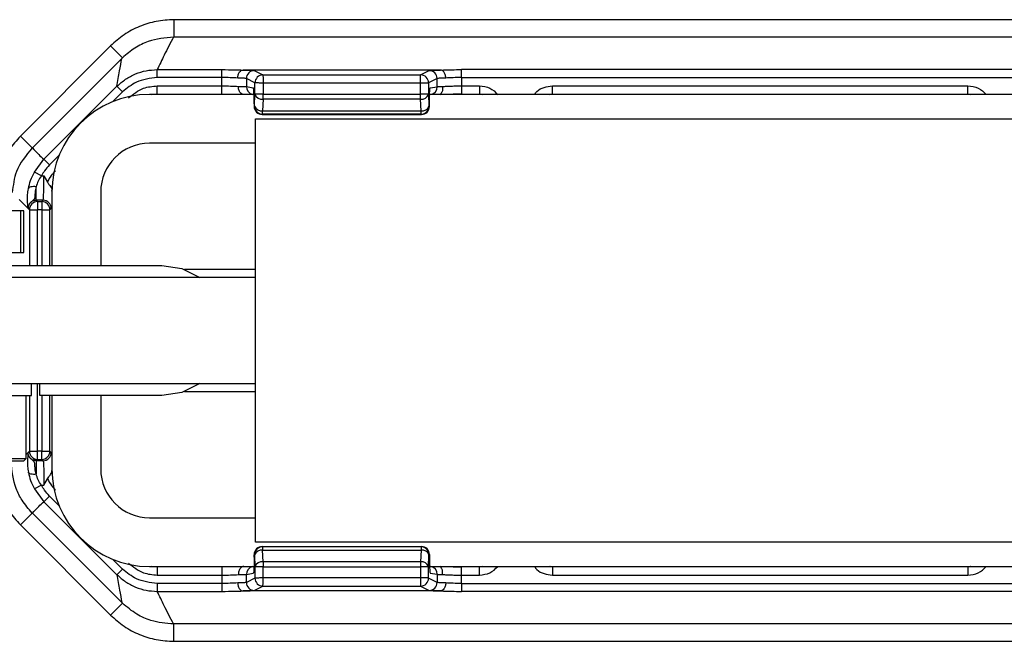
# Model space of a CAD drawing. Header units: millimetres. Extents: x -724 to 2929, y 427 to 799.
# Tile 26 of 50: x 364 to 425, y 427 to 466. Entities that reach past the tile are written whole.
import ezdxf

# ---------------------------------------------------------------- set-up
doc = ezdxf.new("R2010")
doc.units = ezdxf.units.MM

# ---------------------------------------------------------------- blocks, each defined once
blk = doc.blocks.new('Drawing View3')
at = {"color": 7, "linetype": 'Continuous', "lineweight": 25}
for p, q in [((947.457, 22.345), (845.443, 22.345)), ((845.443, 22.345), (845.443, 21.28)), ((947.457, 21.28), (845.443, 21.28)), ((841.555, 20.733), (836.014, 15.193)), ((841.555, 20.733), (842.285, 20.004)), ((836.753, 14.472), (842.243, 19.962)), ((842.285, 20.004), (842.243, 19.962)), ((844.423, 19.276), (848.398, 19.276)), ((844.423, 18.787), (844.423, 19.276)), ((848.398, 18.787), (844.423, 18.787)), ((848.398, 18.787), (848.398, 19.276)), ((848.398, 18.277), (848.398, 18.787)), ((861.819, 19.252), (849.691, 19.252)), ((850.385, 19.215), (850.914, 18.951)), ((850.914, 18.951), (860.596, 18.951)), ((860.596, 18.951), (861.125, 19.215)), ((863.112, 18.787), (863.112, 19.276)), ((929.788, 19.276), (863.112, 19.276)), ((863.112, 18.787), (863.112, 18.277)), ((863.112, 18.787), (929.788, 18.787)), ((837.462, 13.766), (841.947, 18.251)), ((842.294, 17.905), (841.947, 18.251)), ((844.423, 18.277), (848.398, 18.277)), ((844.423, 17.777), (844.423, 18.277)), ((848.398, 17.777), (848.398, 18.277)), ((850.425, 18.461), (849.896, 18.725)), ((849.896, 18.725), (849.896, 18.238)), ((849.896, 18.238), (850.321, 18.167)), ((850.425, 17.765), (850.425, 18.461)), ((850.924, 18.451), (850.924, 17.765)), ((860.595, 18.451), (850.924, 18.451)), ((860.595, 17.765), (860.595, 18.451)), ((861.084, 18.451), (860.595, 18.451)), ((861.084, 18.451), (861.084, 17.765)), ((861.614, 18.725), (861.085, 18.461)), ((861.189, 18.157), (861.614, 18.228)), ((861.614, 18.228), (861.614, 18.725)), ((863.112, 18.277), (864.21, 18.277)), ((863.112, 18.277), (863.112, 17.777)), ((864.21, 18.277), (864.21, 17.777)), ((868.69, 18.277), (894.21, 18.277)), ((868.69, 17.777), (868.69, 18.277)), ((894.21, 17.777), (894.21, 18.277)), ((842.294, 17.905), (841.702, 17.313)), ((850.438, 17.75), (843.95, 17.75)), ((844.087, 17.75), (844.423, 17.783)), ((844.423, 17.777), (848.398, 17.777)), ((850.397, 17.037), (850.425, 17.765)), ((850.924, 17.765), (850.425, 17.765)), ((850.924, 17.765), (860.595, 17.765)), ((850.924, 17.467), (850.924, 17.765)), ((861.084, 17.765), (860.595, 17.765)), ((861.084, 17.759), (861.113, 17.031)), ((931.828, 17.75), (861.149, 17.75)), ((863.112, 17.777), (864.21, 17.777)), ((864.21, 17.783), (864.375, 17.75)), ((868.498, 17.744), (868.69, 17.783)), ((868.69, 17.778), (868.552, 17.75)), ((868.69, 17.777), (894.21, 17.777)), ((894.21, 17.783), (894.375, 17.75)), ((894.348, 17.75), (894.21, 17.778)), ((850.372, 17.167), (850.373, 17.167)), ((850.372, 17.167), (850.372, 17.025)), ((850.372, 17.025), (850.373, 17.025)), ((850.373, 17.167), (850.373, 17.025)), ((850.373, 17.025), (850.397, 17.037)), ((850.924, 17.467), (850.896, 16.74)), ((860.595, 17.467), (850.924, 17.467)), ((860.623, 16.74), (860.595, 17.467)), ((861.113, 17.027), (861.137, 17.015)), ((861.138, 17.025), (861.138, 17.167)), ((861.138, 17.025), (861.138, 17.167)), ((861.138, 17.167), (861.138, 17.167)), ((861.138, 17.025), (861.138, 17.025)), ((850.896, 16.537), (850.872, 16.525)), ((850.872, 16.525), (860.648, 16.525)), ((850.872, 16.525), (850.872, 16.525)), ((850.872, 16.525), (860.648, 16.525)), ((850.896, 16.74), (860.623, 16.74)), ((850.896, 16.537), (850.896, 16.74)), ((860.624, 16.537), (850.896, 16.537)), ((860.648, 16.525), (860.624, 16.537)), ((850.45, -9.75), (850.45, 16.25)), ((850.45, 16.25), (942.45, 16.25)), ((836.014, 15.193), (836.744, 14.463)), ((850.45, 14.75), (843.95, 14.75)), ((838.387, 13.998), (837.808, 13.419)), ((836.874, 12.984), (837.462, 13.766)), ((837.808, 13.419), (837.462, 13.766)), ((837.303, 12.747), (836.874, 12.984)), ((837.303, 12.747), (837.463, 12.747)), ((837.463, 12.747), (837.677, 12.361)), ((836.988, 11.248), (836.988, 12.081)), ((837.95, 11.75), (837.95, 7.25)), ((837.959, 11.743), (837.957, 11.844)), ((840.95, 11.75), (840.95, 7.25)), ((835.938, 11.298), (836.449, 10.786)), ((836.988, 11.248), (837.067, 11.168)), ((837.412, 11.248), (836.988, 11.248)), ((837.067, 11.168), (837.332, 11.168)), ((837.067, 11.168), (837.067, 10.668)), ((837.332, 11.168), (837.412, 11.248)), ((837.332, 11.168), (837.332, 10.668)), ((836.034, 10.61), (835.136, 10.61)), ((836.034, 8.05), (836.034, 10.61)), ((836.226, 10.61), (836.034, 10.61)), ((836.226, 8.05), (836.226, 10.61)), ((836.488, 10.748), (836.449, 10.786)), ((836.568, 10.668), (836.488, 10.748)), ((836.568, 10.668), (837.067, 10.668)), ((836.568, 10.668), (836.568, 7.25)), ((837.332, 10.668), (837.067, 10.668)), ((837.067, 7.25), (837.067, 10.668)), ((837.332, 10.668), (837.832, 10.668)), ((837.332, 10.668), (837.332, 7.25)), ((837.912, 10.748), (837.832, 10.668)), ((837.832, 7.25), (837.832, 10.668)), ((834.237, 8.05), (836.034, 8.05)), ((836.034, 8.05), (836.226, 8.05)), ((832.7, 7.25), (844.7, 7.25)), ((850.45, 7), (846.092, 7)), ((850.45, 6.5), (814.95, 6.5)), ((814.95, 0), (850.45, 0)), ((836.7, -0.75), (836.7, 0)), ((837.067, -4.168), (837.067, 0)), ((837.2, -0.75), (837.2, 0)), ((846.092, -0.5), (850.45, -0.5)), ((832.7, -0.75), (836.7, -0.75)), ((836.367, -4.617), (836.367, -0.75)), ((836.568, -0.75), (836.568, -4.168)), ((844.7, -0.75), (837.2, -0.75)), ((837.332, -0.75), (837.332, -4.168)), ((837.832, -4.168), (837.832, -0.75)), ((837.95, -0.75), (837.95, -5.25)), ((840.95, -0.75), (840.95, -5.25)), ((836.568, -4.168), (836.488, -4.248)), ((836.568, -4.168), (837.067, -4.168)), ((837.332, -4.168), (837.067, -4.168)), ((837.067, -4.668), (837.067, -4.168)), ((837.332, -4.168), (837.832, -4.168)), ((837.332, -4.668), (837.332, -4.168)), ((837.912, -4.248), (837.832, -4.168)), ((831.977, -4.617), (836.367, -4.617)), ((832.003, -4.75), (836.233, -4.75)), ((836.233, -4.75), (836.367, -4.617)), ((836.367, -4.369), (836.449, -4.286)), ((836.488, -4.248), (836.449, -4.286)), ((836.988, -4.748), (837.067, -4.668)), ((837.412, -4.748), (836.988, -4.748)), ((836.988, -4.748), (836.988, -5.581)), ((837.067, -4.668), (837.332, -4.668)), ((837.332, -4.668), (837.412, -4.748)), ((837.463, -6.247), (837.677, -5.861)), ((837.303, -6.247), (836.874, -6.484)), ((836.874, -6.484), (837.462, -7.266)), ((837.303, -6.247), (837.463, -6.247)), ((837.808, -6.919), (837.462, -7.266)), ((838.387, -7.498), (837.808, -6.919)), ((837.462, -7.266), (841.947, -11.751)), ((836.014, -8.693), (836.744, -7.963)), ((836.753, -7.972), (842.243, -13.462)), ((843.95, -8.25), (850.45, -8.25)), ((841.555, -14.233), (836.014, -8.693)), ((942.45, -9.75), (850.45, -9.75)), ((850.896, -10.037), (850.872, -10.025)), ((850.872, -10.025), (860.648, -10.025)), ((850.872, -10.025), (850.872, -10.025)), ((850.872, -10.025), (860.648, -10.025)), ((850.896, -10.037), (850.896, -10.24)), ((860.624, -10.037), (850.896, -10.037)), ((850.924, -10.967), (850.896, -10.24)), ((850.896, -10.24), (860.623, -10.24)), ((860.623, -10.24), (860.595, -10.967)), ((860.648, -10.025), (860.624, -10.037)), ((842.294, -11.405), (841.702, -10.813)), ((850.372, -10.525), (850.373, -10.525)), ((850.372, -10.667), (850.372, -10.525)), ((850.372, -10.667), (850.373, -10.667)), ((850.373, -10.667), (850.373, -10.525)), ((850.373, -10.525), (850.397, -10.537)), ((850.397, -10.537), (850.425, -11.265)), ((861.084, -11.259), (861.113, -10.531)), ((861.113, -10.527), (861.137, -10.515)), ((861.138, -10.667), (861.138, -10.525)), ((861.138, -10.525), (861.138, -10.667)), ((861.138, -10.525), (861.138, -10.525)), ((861.138, -10.667), (861.138, -10.667)), ((842.294, -11.405), (841.947, -11.751)), ((843.95, -11.25), (850.361, -11.25)), ((844.423, -11.283), (844.087, -11.25)), ((848.398, -11.277), (844.423, -11.277)), ((844.423, -11.277), (844.423, -11.777)), ((848.398, -11.277), (848.398, -11.777)), ((850.425, -11.265), (850.425, -11.961)), ((850.924, -11.265), (850.425, -11.265)), ((850.924, -10.967), (850.924, -11.265)), ((860.595, -10.967), (850.924, -10.967)), ((850.924, -11.951), (850.924, -11.265)), ((850.924, -11.265), (860.595, -11.265)), ((860.595, -11.265), (860.595, -11.951)), ((861.084, -11.265), (860.595, -11.265)), ((861.072, -11.25), (931.751, -11.25)), ((861.084, -11.951), (861.084, -11.265)), ((864.21, -11.277), (863.112, -11.277)), ((863.112, -11.777), (863.112, -11.277)), ((864.375, -11.25), (864.21, -11.283)), ((864.21, -11.777), (864.21, -11.277)), ((868.69, -11.283), (868.498, -11.244)), ((868.69, -11.278), (868.552, -11.25)), ((894.21, -11.277), (868.69, -11.277)), ((868.69, -11.277), (868.69, -11.777)), ((894.375, -11.25), (894.21, -11.283)), ((894.348, -11.25), (894.21, -11.278)), ((894.21, -11.277), (894.21, -11.777)), ((844.423, -11.777), (848.398, -11.777)), ((848.398, -11.777), (848.398, -12.287)), ((849.896, -11.738), (850.321, -11.667)), ((849.896, -12.225), (849.896, -11.738)), ((850.425, -11.961), (849.896, -12.225)), ((860.595, -11.951), (850.924, -11.951)), ((861.084, -11.951), (860.595, -11.951)), ((861.614, -12.225), (861.085, -11.961)), ((861.189, -11.657), (861.614, -11.728)), ((861.614, -11.728), (861.614, -12.225)), ((863.112, -12.287), (863.112, -11.777)), ((863.112, -11.777), (864.21, -11.777)), ((868.69, -11.777), (894.21, -11.777)), ((848.398, -12.287), (844.423, -12.287)), ((844.423, -12.287), (844.423, -12.776)), ((848.398, -12.287), (848.398, -12.776)), ((850.385, -12.715), (850.914, -12.451)), ((850.914, -12.451), (860.596, -12.451)), ((860.596, -12.451), (861.125, -12.715)), ((863.112, -12.287), (863.112, -12.776)), ((863.112, -12.287), (929.788, -12.287)), ((844.423, -12.776), (848.398, -12.776)), ((861.819, -12.752), (849.691, -12.752)), ((929.788, -12.776), (863.112, -12.776)), ((841.555, -14.233), (842.285, -13.504)), ((842.285, -13.504), (842.243, -13.462)), ((947.457, -14.78), (845.443, -14.78)), ((845.443, -15.845), (845.443, -14.78)), ((845.443, -15.845), (947.457, -15.845))]:
    blk.add_line(p, q, dxfattribs=at)
at = {"color": 7, "linetype": 'Continuous', "lineweight": 25, "flags": 128}
for points in [[(836.988, 12.081), (836.9, 12.09), (836.815, 12.092), (836.736, 12.086), (836.665, 12.072), (836.605, 12.052), (836.557, 12.025), (836.524, 11.993), (836.507, 11.957)], [(844.7, 7.25), (845.936, 7.054), (847.032, 6.5)], [(847.032, 0), (845.936, -0.554), (844.7, -0.75)], [(836.988, -5.581), (836.9, -5.59), (836.815, -5.592), (836.736, -5.586), (836.665, -5.572), (836.605, -5.552), (836.557, -5.525), (836.524, -5.493), (836.507, -5.457)]]:
    blk.add_lwpolyline(points, dxfattribs=at)
at = {"color": 7, "linetype": 'Continuous', "lineweight": 25}
for centre, radius, start, end in [((850.386, 18.725), 0.49, 90.12137, 179.93757), ((850.916, 18.46), 0.49, 90.12137, 179.93757), ((850.916, 18.459), 0.491, 90.1836, 179.8164), ((860.594, 18.46), 0.49, 0.06243, 89.87863), ((861.124, 18.725), 0.49, 0.06243, 89.87863), ((850.395, 18.237), 0.499, 179.93639, 257.30598), ((861.125, 18.227), 0.49, 282.8352, 0.05424), ((843.95, 11.75), 6, 90, 180), ((850.861, 17.928), 0.466, 200.59392, 277.80251), ((860.657, 17.919), 0.457, 262.19749, 339.40608), ((850.872, 17.025), 0.5, 180, 270), ((850.873, 17.026), 0.5, 180.06243, 269.87863), ((850.833, 17.201), 0.466, 200.59392, 277.80251), ((850.897, 17.038), 0.5, 180.06243, 269.87863), ((860.685, 17.192), 0.457, 262.19749, 339.40608), ((860.623, 17.028), 0.49, 270.12137, 359.93757), ((860.647, 17.016), 0.49, 270.12137, 359.93757), ((843.95, 11.75), 3, 90, 180), ((837.068, 10.668), 0.5, 90.04597, 179.95403), ((837.332, 10.668), 0.5, 0.04597, 89.95403), ((837.412, 10.748), 0.5, 0.04597, 89.95403), ((837.068, -4.168), 0.5, 180.04597, 269.95403), ((837.332, -4.168), 0.5, 270.04597, 359.95403), ((837.412, -4.248), 0.5, 270.04597, 359.95403), ((843.95, -5.25), 6, 180, 270), ((843.95, -5.25), 3, 180, 270), ((850.872, -10.525), 0.5, 90, 180), ((850.873, -10.526), 0.5, 90.12137, 179.93757), ((850.897, -10.538), 0.5, 90.12137, 179.93757), ((850.833, -10.701), 0.466, 82.19749, 159.40608), ((860.685, -10.692), 0.457, 20.59392, 97.80251), ((860.623, -10.528), 0.49, 0.06243, 89.87863), ((860.647, -10.516), 0.49, 0.06243, 89.87863), ((850.395, -11.737), 0.499, 102.69402, 180.06361), ((850.861, -11.428), 0.466, 82.19749, 159.40608), ((860.657, -11.419), 0.457, 20.59392, 97.80251), ((861.125, -11.727), 0.49, 359.94576, 77.1648), ((850.916, -11.959), 0.491, 180.1836, 269.8164), ((850.916, -11.96), 0.49, 180.06243, 269.87863), ((860.594, -11.96), 0.49, 270.12137, 359.93757), ((850.386, -12.225), 0.49, 180.06243, 269.87863), ((861.124, -12.225), 0.49, 270.12137, 359.93757)]:
    blk.add_arc(centre, radius, start, end, dxfattribs=at)
for points, knots in [([(845.443, 22.345), (845.081, 22.324), (844.361, 22.283), (843.324, 21.953), (842.361, 21.453), (841.823, 20.973), (841.555, 20.733)], [0, 0, 0, 0, 0.251399, 0.500422, 0.750603, 1, 1, 1, 1]), ([(845.424, 21.28), (844.896, 21.227), (844.063, 21.142), (843.012, 20.623), (842.532, 20.214), (842.285, 20.004)], [0, 0, 0, 0, 0.455145, 0.719094, 1, 1, 1, 1]), ([(845.424, 21.28), (845.228, 20.906), (844.88, 20.238), (844.563, 19.57), (844.423, 19.276)], [0, 0, 0, 0, 0.560004, 1, 1, 1, 1]), ([(845.424, 21.28), (845.427, 21.28), (845.434, 21.28), (845.441, 21.28), (845.443, 21.28)], [0, 0, 0, 0, 0.559994, 1, 1, 1, 1]), ([(841.947, 18.251), (842.001, 18.569), (842.096, 19.136), (842.198, 19.71), (842.243, 19.962)], [0, 0, 0, 0, 0.5600014, 1, 1, 1, 1]), ([(841.947, 18.251), (842.119, 18.404), (842.462, 18.71), (843.076, 19.028), (843.735, 19.237), (844.193, 19.263), (844.423, 19.276)], [0, 0, 0, 0, 0.250771, 0.499923, 0.749565, 1, 1, 1, 1]), ([(844.423, 18.787), (843.976, 18.735), (843.178, 18.642), (842.564, 18.13), (842.294, 17.905)], [0, 0, 0, 0, 0.558912, 1, 1, 1, 1]), ([(848.398, 19.276), (848.661, 19.275), (849.13, 19.272), (849.512, 19.258), (849.68, 19.252)], [0, 0, 0, 0, 0.559922, 1, 1, 1, 1]), ([(849.366, 18.762), (849.217, 18.77), (848.925, 18.784), (848.571, 18.786), (848.398, 18.787)], [0, 0, 0, 0, 0.510825, 1, 1, 1, 1]), ([(849.366, 18.762), (849.369, 18.797), (849.373, 18.867), (849.397, 18.968), (849.433, 19.058), (849.492, 19.153), (849.576, 19.231), (849.647, 19.245), (849.68, 19.252)], [0, 0, 0, 0, 0.139541, 0.281229, 0.42135, 0.556376, 0.799485, 1, 1, 1, 1]), ([(849.896, 18.725), (849.88, 18.73), (849.851, 18.737), (849.688, 18.751), (849.489, 18.758), (849.366, 18.762)], [0, 0, 0, 0, 0.302331, 0.570083, 1, 1, 1, 1]), ([(849.68, 19.252), (849.681, 19.252), (849.682, 19.252), (849.686, 19.252), (849.689, 19.252), (849.691, 19.252)], [0, 0, 0, 0, 0.279345, 0.559313, 1, 1, 1, 1]), ([(849.691, 19.252), (849.899, 19.246), (850.271, 19.236), (850.35, 19.221), (850.385, 19.215)], [0, 0, 0, 0, 0.559975, 1, 1, 1, 1]), ([(850.914, 18.951), (850.914, 18.951), (850.914, 18.95), (850.914, 18.95), (850.914, 18.95)], [0, 0, 0, 0, 0.56, 1, 1, 1, 1]), ([(850.914, 18.95), (850.915, 18.943), (850.915, 18.928), (850.917, 18.852), (850.919, 18.761), (850.92, 18.672), (850.922, 18.567), (850.924, 18.49), (850.924, 18.451)], [0, 0, 0, 0, 0.19781, 0.429961, 0.559488, 0.697674, 0.844514, 1, 1, 1, 1]), ([(861.125, 19.215), (861.178, 19.223), (861.272, 19.237), (861.652, 19.248), (861.819, 19.252)], [0, 0, 0, 0, 0.560027, 1, 1, 1, 1]), ([(862.144, 18.762), (862.021, 18.758), (861.822, 18.751), (861.659, 18.737), (861.63, 18.73), (861.614, 18.725)], [0, 0, 0, 0, 0.4299166, 0.6976692, 1, 1, 1, 1]), ([(861.819, 19.252), (861.822, 19.252), (861.825, 19.252), (861.828, 19.252), (861.83, 19.252), (861.83, 19.252)], [0, 0, 0, 0, 0.559257, 0.77874, 1, 1, 1, 1]), ([(861.83, 19.252), (862.049, 19.26), (862.438, 19.274), (862.906, 19.276), (863.112, 19.276)], [0, 0, 0, 0, 0.560071, 1, 1, 1, 1]), ([(862.144, 18.762), (862.141, 18.797), (862.137, 18.868), (862.113, 18.968), (862.077, 19.058), (862.018, 19.153), (861.934, 19.231), (861.862, 19.245), (861.83, 19.252)], [0, 0, 0, 0, 0.139837, 0.281809, 0.422153, 0.557296, 0.800225, 1, 1, 1, 1]), ([(863.112, 18.787), (862.939, 18.786), (862.585, 18.784), (862.293, 18.77), (862.144, 18.762)], [0, 0, 0, 0, 0.489175, 1, 1, 1, 1]), ([(842.654, 17.544), (842.947, 17.776), (843.47, 18.191), (844.131, 18.251), (844.423, 18.277)], [0, 0, 0, 0, 0.558952, 1, 1, 1, 1]), ([(848.398, 18.277), (848.579, 18.276), (848.95, 18.273), (849.249, 18.258), (849.403, 18.25)], [0, 0, 0, 0, 0.48812, 1, 1, 1, 1]), ([(849.403, 18.25), (849.517, 18.248), (849.702, 18.246), (849.854, 18.242), (849.881, 18.239), (849.896, 18.238)], [0, 0, 0, 0, 0.43002, 0.69773, 1, 1, 1, 1]), ([(849.732, 17.75), (849.697, 17.754), (849.619, 17.764), (849.529, 17.842), (849.466, 17.94), (849.429, 18.034), (849.406, 18.139), (849.404, 18.213), (849.403, 18.25)], [0, 0, 0, 0, 0.198541, 0.441673, 0.577338, 0.718197, 0.860416, 1, 1, 1, 1]), ([(850.373, 17.167), (850.372, 17.308), (850.37, 17.601), (850.356, 17.936), (850.338, 18.132), (850.327, 18.156), (850.321, 18.167)], [0, 0, 0, 0, 0.270204, 0.562182, 0.789489, 1, 1, 1, 1]), ([(850.924, 18.451), (850.885, 18.452), (850.812, 18.453), (850.692, 18.455), (850.565, 18.458), (850.455, 18.46), (850.435, 18.461), (850.425, 18.461)], [0, 0, 0, 0, 0.155365, 0.290749, 0.500796, 0.757657, 1, 1, 1, 1]), ([(861.085, 18.461), (861.085, 18.461), (861.085, 18.46), (861.084, 18.457), (861.084, 18.454), (861.084, 18.452), (861.084, 18.451)], [0, 0, 0, 0, 0.270759, 0.562561, 0.789542, 1, 1, 1, 1]), ([(861.138, 17.167), (861.139, 17.307), (861.141, 17.597), (861.154, 17.928), (861.172, 18.122), (861.184, 18.146), (861.189, 18.157)], [0, 0, 0, 0, 0.270204, 0.562182, 0.789489, 1, 1, 1, 1]), ([(861.944, 18.238), (861.948, 18.202), (861.956, 18.13), (861.946, 18.027), (861.923, 17.935), (861.883, 17.839), (861.833, 17.774), (861.813, 17.766), (861.808, 17.764)], [0, 0, 0, 0, 0.155021, 0.313225, 0.470661, 0.623675, 0.905289, 1, 1, 1, 1]), ([(861.944, 18.238), (862.024, 18.244), (862.181, 18.256), (862.478, 18.268), (862.791, 18.275), (863.007, 18.276), (863.112, 18.277)], [0, 0, 0, 0, 0.263642, 0.518162, 0.7636, 1, 1, 1, 1]), ([(864.21, 18.277), (864.433, 18.251), (864.87, 18.201), (865.187, 17.898), (865.342, 17.75)], [0, 0, 0, 0, 0.512053, 1, 1, 1, 1]), ([(867.593, 17.75), (867.637, 17.813), (867.78, 18.019), (868.177, 18.219), (868.519, 18.258), (868.69, 18.277)], [0, 0, 0, 0, 0.182008, 0.590038, 1, 1, 1, 1]), ([(894.21, 18.277), (894.433, 18.251), (894.87, 18.201), (895.187, 17.898), (895.343, 17.75)], [0, 0, 0, 0, 0.511053, 1, 1, 1, 1]), ([(850.445, 17.76), (850.435, 17.75), (850.412, 17.726), (850.396, 17.615), (850.385, 17.427), (850.38, 17.258), (850.378, 17.167)], [0, 0, 0, 0, 0.1685579, 0.3998145, 0.6754078, 1, 1, 1, 1]), ([(861.084, 17.765), (861.084, 17.763), (861.084, 17.761), (861.084, 17.759), (861.084, 17.759)], [0, 0, 0, 0, 0.5599336, 1, 1, 1, 1]), ([(861.809, 17.756), (861.849, 17.758), (861.986, 17.765), (862.286, 17.774), (862.687, 17.782), (862.97, 17.783), (863.112, 17.783)], [0, 0, 0, 0, 0.121339, 0.414054, 0.706904, 1, 1, 1, 1]), ([(861.113, 17.031), (861.113, 17.031), (861.113, 17.029), (861.113, 17.028), (861.113, 17.027), (861.113, 17.027)], [0, 0, 0, 0, 0.277305, 0.56188, 1, 1, 1, 1]), ([(861.137, 17.015), (861.137, 17.015), (861.137, 17.015), (861.138, 17.017), (861.138, 17.019), (861.138, 17.022), (861.138, 17.024), (861.138, 17.025)], [0, 0, 0, 0, 0.176591, 0.367133, 0.563896, 0.790766, 1, 1, 1, 1]), ([(860.648, 16.525), (860.648, 16.525), (860.648, 16.525), (860.648, 16.525), (860.648, 16.525)], [0, 0, 0, 0, 0.56, 1, 1, 1, 1]), ([(836.014, 15.193), (835.776, 14.922), (835.301, 14.382), (834.878, 13.635), (834.747, 13.17), (834.714, 13.05)], [0, 0, 0, 0, 0.427975, 0.852073, 1, 1, 1, 1]), ([(836.744, 14.463), (836.363, 14.004), (835.693, 13.198), (835.572, 12.166), (835.519, 11.721)], [0, 0, 0, 0, 0.569809, 1, 1, 1, 1]), ([(836.753, 14.472), (836.751, 14.47), (836.748, 14.467), (836.745, 14.465), (836.744, 14.463)], [0, 0, 0, 0, 0.56, 1, 1, 1, 1]), ([(836.753, 14.472), (836.879, 14.334), (837.104, 14.087), (837.353, 13.864), (837.462, 13.766)], [0, 0, 0, 0, 0.560004, 1, 1, 1, 1]), ([(837.808, 13.419), (837.701, 13.303), (837.51, 13.096), (837.366, 12.854), (837.303, 12.747)], [0, 0, 0, 0, 0.559707, 1, 1, 1, 1]), ([(836.507, 11.957), (836.545, 12.13), (836.622, 12.478), (836.79, 12.815), (836.874, 12.984)], [0, 0, 0, 0, 0.498303, 1, 1, 1, 1]), ([(837.303, 12.747), (837.231, 12.639), (837.089, 12.424), (837.021, 12.194), (836.988, 12.081)], [0, 0, 0, 0, 0.507374, 1, 1, 1, 1]), ([(837.412, 11.248), (837.416, 11.259), (837.424, 11.28), (837.436, 11.423), (837.45, 11.701), (837.461, 12.174), (837.462, 12.56), (837.463, 12.747)], [0, 0, 0, 0, 0.153265, 0.287969, 0.500879, 0.756968, 1, 1, 1, 1]), ([(837.677, 12.361), (837.753, 12.503), (837.888, 12.756), (838.083, 12.966), (838.169, 13.059)], [0, 0, 0, 0, 0.559804, 1, 1, 1, 1]), ([(837.677, 12.361), (837.708, 12.314), (837.769, 12.22), (837.875, 12.099), (837.944, 11.98), (837.953, 11.886), (837.957, 11.844)], [0, 0, 0, 0, 0.249356, 0.499656, 0.772858, 1, 1, 1, 1]), ([(836.454, 11.285), (836.453, 11.387), (836.452, 11.593), (836.488, 11.835), (836.507, 11.957)], [0, 0, 0, 0, 0.493609, 1, 1, 1, 1]), ([(836.988, 12.081), (836.961, 11.965), (836.908, 11.733), (836.91, 11.462), (836.884, 11.33), (836.812, 11.256), (836.731, 11.2), (836.614, 11.103), (836.51, 10.943), (836.496, 10.819), (836.488, 10.748)], [0, 0, 0, 0, 0.199132, 0.396786, 0.598319, 0.653095, 0.717496, 0.81564, 0.895739, 1, 1, 1, 1]), ([(836.488, 10.748), (836.481, 10.787), (836.468, 10.856), (836.458, 11.153), (836.454, 11.284)], [0, 0, 0, 0, 0.559781, 1, 1, 1, 1]), ([(836.988, 11.248), (836.953, 11.246), (836.886, 11.242), (836.761, 11.202), (836.625, 11.111), (836.534, 10.975), (836.494, 10.85), (836.49, 10.782), (836.488, 10.748)], [0, 0, 0, 0, 0.1307052, 0.2577402, 0.4999998, 0.742232, 0.869274, 1, 1, 1, 1]), ([(834.404, -4.806), (834.425, -5.165), (834.465, -5.884), (834.793, -6.918), (835.293, -7.884), (835.773, -8.422), (836.014, -8.693)], [0, 0, 0, 0, 0.249526, 0.499751, 0.748738, 1, 1, 1, 1]), ([(836.744, -7.963), (836.525, -7.711), (836.129, -7.257), (835.592, -6.207), (835.499, -5.372), (835.436, -4.806)], [0, 0, 0, 0, 0.2860724, 0.5160768, 1, 1, 1, 1]), ([(836.454, -4.785), (836.453, -4.887), (836.452, -5.093), (836.488, -5.335), (836.507, -5.457)], [0, 0, 0, 0, 0.493609, 1, 1, 1, 1]), ([(836.488, -4.248), (836.481, -4.287), (836.468, -4.356), (836.458, -4.653), (836.454, -4.784)], [0, 0, 0, 0, 0.5597809, 1, 1, 1, 1]), ([(836.988, -4.748), (836.953, -4.746), (836.886, -4.742), (836.761, -4.702), (836.625, -4.611), (836.534, -4.475), (836.494, -4.35), (836.49, -4.282), (836.488, -4.248)], [0, 0, 0, 0, 0.130726, 0.257768, 0.5, 0.74226, 0.869295, 1, 1, 1, 1]), ([(836.988, -5.581), (836.961, -5.465), (836.908, -5.233), (836.91, -4.962), (836.884, -4.83), (836.812, -4.756), (836.731, -4.7), (836.614, -4.603), (836.51, -4.443), (836.496, -4.319), (836.488, -4.248)], [0, 0, 0, 0, 0.199132, 0.396786, 0.598319, 0.653095, 0.717496, 0.81564, 0.895739, 1, 1, 1, 1]), ([(837.412, -4.748), (837.416, -4.759), (837.424, -4.78), (837.436, -4.923), (837.45, -5.201), (837.461, -5.674), (837.462, -6.06), (837.463, -6.247)], [0, 0, 0, 0, 0.153275, 0.287982, 0.500879, 0.756977, 1, 1, 1, 1]), ([(837.677, -5.861), (837.704, -5.818), (837.765, -5.724), (837.87, -5.606), (837.935, -5.492), (837.954, -5.407), (837.957, -5.361), (837.957, -5.349), (837.957, -5.346), (837.957, -5.345), (837.957, -5.344), (837.957, -5.344), (837.957, -5.344)], [0, 0, 0, 0, 0.2254536, 0.4991843, 0.7488936, 0.936665, 0.9832277, 0.9952343, 0.9984824, 0.99944, 0.999764, 1, 1, 1, 1]), ([(836.507, -5.457), (836.545, -5.63), (836.622, -5.978), (836.79, -6.315), (836.874, -6.484)], [0, 0, 0, 0, 0.498303, 1, 1, 1, 1]), ([(837.303, -6.247), (837.231, -6.139), (837.089, -5.924), (837.021, -5.694), (836.988, -5.581)], [0, 0, 0, 0, 0.507374, 1, 1, 1, 1]), ([(837.677, -5.861), (837.753, -6.003), (837.888, -6.256), (838.083, -6.466), (838.169, -6.559)], [0, 0, 0, 0, 0.559804, 1, 1, 1, 1]), ([(837.808, -6.919), (837.701, -6.803), (837.51, -6.596), (837.366, -6.354), (837.303, -6.247)], [0, 0, 0, 0, 0.559707, 1, 1, 1, 1]), ([(836.753, -7.972), (836.879, -7.834), (837.104, -7.587), (837.353, -7.364), (837.462, -7.266)], [0, 0, 0, 0, 0.560004, 1, 1, 1, 1]), ([(836.753, -7.972), (836.751, -7.97), (836.748, -7.967), (836.745, -7.965), (836.744, -7.963)], [0, 0, 0, 0, 0.56, 1, 1, 1, 1]), ([(860.648, -10.025), (860.648, -10.025), (860.648, -10.025), (860.648, -10.025), (860.648, -10.025)], [0, 0, 0, 0, 0.56, 1, 1, 1, 1]), ([(850.373, -10.667), (850.372, -10.808), (850.37, -11.101), (850.356, -11.436), (850.338, -11.632), (850.327, -11.656), (850.321, -11.667)], [0, 0, 0, 0, 0.2702044, 0.5621819, 0.789489, 1, 1, 1, 1]), ([(861.067, -11.257), (861.077, -11.247), (861.099, -11.223), (861.115, -11.112), (861.126, -10.925), (861.13, -10.758), (861.132, -10.667)], [0, 0, 0, 0, 0.171351, 0.4019119, 0.6766016, 1, 1, 1, 1]), ([(861.113, -10.531), (861.113, -10.531), (861.113, -10.529), (861.113, -10.528), (861.113, -10.527), (861.113, -10.527)], [0, 0, 0, 0, 0.277305, 0.56188, 1, 1, 1, 1]), ([(861.137, -10.515), (861.137, -10.515), (861.137, -10.515), (861.138, -10.517), (861.138, -10.519), (861.138, -10.522), (861.138, -10.524), (861.138, -10.525)], [0, 0, 0, 0, 0.176591, 0.367133, 0.563896, 0.790766, 1, 1, 1, 1]), ([(861.138, -10.667), (861.139, -10.807), (861.141, -11.097), (861.154, -11.428), (861.172, -11.622), (861.184, -11.646), (861.189, -11.657)], [0, 0, 0, 0, 0.270204, 0.562182, 0.789489, 1, 1, 1, 1]), ([(844.423, -12.287), (843.976, -12.235), (843.178, -12.142), (842.564, -11.63), (842.294, -11.405)], [0, 0, 0, 0, 0.558912, 1, 1, 1, 1]), ([(842.654, -11.044), (842.947, -11.276), (843.47, -11.691), (844.131, -11.751), (844.423, -11.777)], [0, 0, 0, 0, 0.558952, 1, 1, 1, 1]), ([(849.732, -11.25), (849.697, -11.254), (849.619, -11.264), (849.529, -11.343), (849.467, -11.441), (849.429, -11.535), (849.406, -11.64), (849.404, -11.713), (849.403, -11.75)], [0, 0, 0, 0, 0.19989, 0.443392, 0.578861, 0.719315, 0.860996, 1, 1, 1, 1]), ([(861.084, -11.265), (861.084, -11.263), (861.084, -11.261), (861.084, -11.259), (861.084, -11.259)], [0, 0, 0, 0, 0.559934, 1, 1, 1, 1]), ([(861.944, -11.738), (861.948, -11.702), (861.956, -11.63), (861.946, -11.526), (861.923, -11.434), (861.882, -11.339), (861.832, -11.274), (861.812, -11.266), (861.807, -11.264)], [0, 0, 0, 0, 0.1551506, 0.3135178, 0.4711535, 0.6243798, 0.9062283, 1, 1, 1, 1]), ([(863.112, -11.283), (862.97, -11.283), (862.687, -11.282), (862.286, -11.274), (861.986, -11.265), (861.849, -11.258), (861.809, -11.256)], [0, 0, 0, 0, 0.293013, 0.58578, 0.878412, 1, 1, 1, 1]), ([(864.21, -11.777), (864.433, -11.751), (864.87, -11.701), (865.187, -11.398), (865.342, -11.25)], [0, 0, 0, 0, 0.512053, 1, 1, 1, 1]), ([(867.593, -11.25), (867.637, -11.313), (867.78, -11.519), (868.177, -11.719), (868.519, -11.758), (868.69, -11.777)], [0, 0, 0, 0, 0.182008, 0.590038, 1, 1, 1, 1]), ([(894.21, -11.777), (894.433, -11.751), (894.87, -11.701), (895.187, -11.398), (895.343, -11.25)], [0, 0, 0, 0, 0.5110526, 1, 1, 1, 1]), ([(841.947, -11.751), (842.119, -11.904), (842.462, -12.21), (843.076, -12.528), (843.735, -12.737), (844.193, -12.763), (844.423, -12.776)], [0, 0, 0, 0, 0.250771, 0.499923, 0.749565, 1, 1, 1, 1]), ([(841.947, -11.751), (842.001, -12.069), (842.096, -12.636), (842.198, -13.21), (842.243, -13.462)], [0, 0, 0, 0, 0.5600014, 1, 1, 1, 1]), ([(848.398, -11.777), (848.579, -11.776), (848.95, -11.773), (849.249, -11.758), (849.403, -11.75)], [0, 0, 0, 0, 0.48812, 1, 1, 1, 1]), ([(849.403, -11.75), (849.517, -11.748), (849.702, -11.746), (849.854, -11.742), (849.881, -11.739), (849.896, -11.738)], [0, 0, 0, 0, 0.43002, 0.69773, 1, 1, 1, 1]), ([(850.924, -11.951), (850.885, -11.952), (850.812, -11.953), (850.692, -11.955), (850.565, -11.958), (850.455, -11.96), (850.435, -11.961), (850.425, -11.961)], [0, 0, 0, 0, 0.15539, 0.290783, 0.500796, 0.757678, 1, 1, 1, 1]), ([(850.914, -12.45), (850.915, -12.443), (850.915, -12.428), (850.917, -12.352), (850.919, -12.261), (850.92, -12.172), (850.922, -12.067), (850.924, -11.99), (850.924, -11.951)], [0, 0, 0, 0, 0.19781, 0.429961, 0.559488, 0.697674, 0.844514, 1, 1, 1, 1]), ([(861.085, -11.961), (861.085, -11.961), (861.085, -11.96), (861.084, -11.957), (861.084, -11.954), (861.084, -11.952), (861.084, -11.951)], [0, 0, 0, 0, 0.270759, 0.562561, 0.789542, 1, 1, 1, 1]), ([(861.944, -11.738), (862.024, -11.744), (862.181, -11.756), (862.478, -11.768), (862.791, -11.775), (863.007, -11.776), (863.112, -11.777)], [0, 0, 0, 0, 0.263642, 0.518162, 0.7636, 1, 1, 1, 1]), ([(849.366, -12.262), (849.217, -12.27), (848.925, -12.284), (848.571, -12.286), (848.398, -12.287)], [0, 0, 0, 0, 0.510825, 1, 1, 1, 1]), ([(849.896, -12.225), (849.88, -12.23), (849.851, -12.237), (849.688, -12.251), (849.489, -12.258), (849.366, -12.262)], [0, 0, 0, 0, 0.302331, 0.570083, 1, 1, 1, 1]), ([(849.366, -12.262), (849.369, -12.297), (849.373, -12.368), (849.397, -12.468), (849.433, -12.558), (849.492, -12.653), (849.576, -12.731), (849.648, -12.745), (849.68, -12.752)], [0, 0, 0, 0, 0.139837, 0.281809, 0.422153, 0.557296, 0.800225, 1, 1, 1, 1]), ([(850.914, -12.451), (850.914, -12.451), (850.914, -12.45), (850.914, -12.45), (850.914, -12.45)], [0, 0, 0, 0, 0.56, 1, 1, 1, 1]), ([(862.144, -12.262), (862.021, -12.258), (861.822, -12.251), (861.659, -12.237), (861.63, -12.23), (861.614, -12.225)], [0, 0, 0, 0, 0.429917, 0.697669, 1, 1, 1, 1]), ([(862.144, -12.262), (862.141, -12.297), (862.137, -12.367), (862.113, -12.468), (862.077, -12.558), (862.018, -12.653), (861.934, -12.731), (861.863, -12.745), (861.83, -12.752)], [0, 0, 0, 0, 0.139541, 0.281229, 0.42135, 0.556376, 0.799485, 1, 1, 1, 1]), ([(863.112, -12.287), (862.939, -12.286), (862.585, -12.284), (862.293, -12.27), (862.144, -12.262)], [0, 0, 0, 0, 0.489175, 1, 1, 1, 1]), ([(845.424, -14.78), (845.228, -14.406), (844.88, -13.738), (844.563, -13.07), (844.423, -12.776)], [0, 0, 0, 0, 0.560004, 1, 1, 1, 1]), ([(848.398, -12.776), (848.661, -12.775), (849.13, -12.772), (849.512, -12.758), (849.68, -12.752)], [0, 0, 0, 0, 0.559922, 1, 1, 1, 1]), ([(849.68, -12.752), (849.681, -12.752), (849.682, -12.752), (849.686, -12.752), (849.689, -12.752), (849.691, -12.752)], [0, 0, 0, 0, 0.279345, 0.559313, 1, 1, 1, 1]), ([(849.691, -12.752), (849.899, -12.746), (850.271, -12.736), (850.35, -12.721), (850.385, -12.715)], [0, 0, 0, 0, 0.559975, 1, 1, 1, 1]), ([(861.125, -12.715), (861.178, -12.723), (861.272, -12.737), (861.652, -12.748), (861.819, -12.752)], [0, 0, 0, 0, 0.560027, 1, 1, 1, 1]), ([(861.819, -12.752), (861.822, -12.752), (861.825, -12.752), (861.828, -12.752), (861.83, -12.752), (861.83, -12.752)], [0, 0, 0, 0, 0.5592574, 0.7787404, 1, 1, 1, 1]), ([(861.83, -12.752), (862.049, -12.76), (862.438, -12.774), (862.906, -12.776), (863.112, -12.776)], [0, 0, 0, 0, 0.560071, 1, 1, 1, 1]), ([(845.424, -14.78), (844.955, -14.738), (844.168, -14.667), (843.097, -14.188), (842.569, -13.743), (842.285, -13.504)], [0, 0, 0, 0, 0.404901, 0.678921, 1, 1, 1, 1]), ([(841.555, -14.233), (841.823, -14.473), (842.361, -14.953), (843.324, -15.453), (844.361, -15.783), (845.081, -15.824), (845.443, -15.845)], [0, 0, 0, 0, 0.249397, 0.499578, 0.748601, 1, 1, 1, 1]), ([(845.424, -14.78), (845.427, -14.78), (845.434, -14.78), (845.441, -14.78), (845.443, -14.78)], [0, 0, 0, 0, 0.559994, 1, 1, 1, 1])]:
    blk.add_open_spline(points, degree=3, knots=knots, dxfattribs=at)
for points in [[(860.595, 18.451), (860.595, 18.515), (860.595, 18.644), (860.595, 18.808), (860.595, 18.924), (860.595, 18.942), (860.596, 18.951)], [(861.614, 18.228), (861.635, 18.23), (861.677, 18.233), (861.855, 18.236), (861.944, 18.238)], [(860.595, 17.467), (860.595, 17.513), (860.595, 17.604), (860.595, 17.711), (860.595, 17.765)], [(860.624, 16.537), (860.624, 16.541), (860.624, 16.548), (860.624, 16.59), (860.623, 16.653), (860.623, 16.711), (860.623, 16.74)], [(860.624, -10.037), (860.624, -10.041), (860.624, -10.048), (860.624, -10.09), (860.623, -10.153), (860.623, -10.211), (860.623, -10.24)], [(860.595, -10.967), (860.595, -11.013), (860.595, -11.104), (860.595, -11.211), (860.595, -11.265)], [(860.595, -11.951), (860.595, -12.015), (860.595, -12.144), (860.595, -12.308), (860.595, -12.424), (860.595, -12.442), (860.596, -12.451)], [(861.614, -11.728), (861.635, -11.73), (861.677, -11.733), (861.855, -11.736), (861.944, -11.738)]]:
    blk.add_open_spline(points, degree=3, dxfattribs=at)

msp = doc.modelspace()

# ---------------------------------------------------------------- block references
at = {"color": 7, "linetype": 'Continuous', "lineweight": 25}
msp.add_blockref('Drawing View3', (-471.927, 443.164), dxfattribs=at)

doc.saveas('drawing.dxf')
